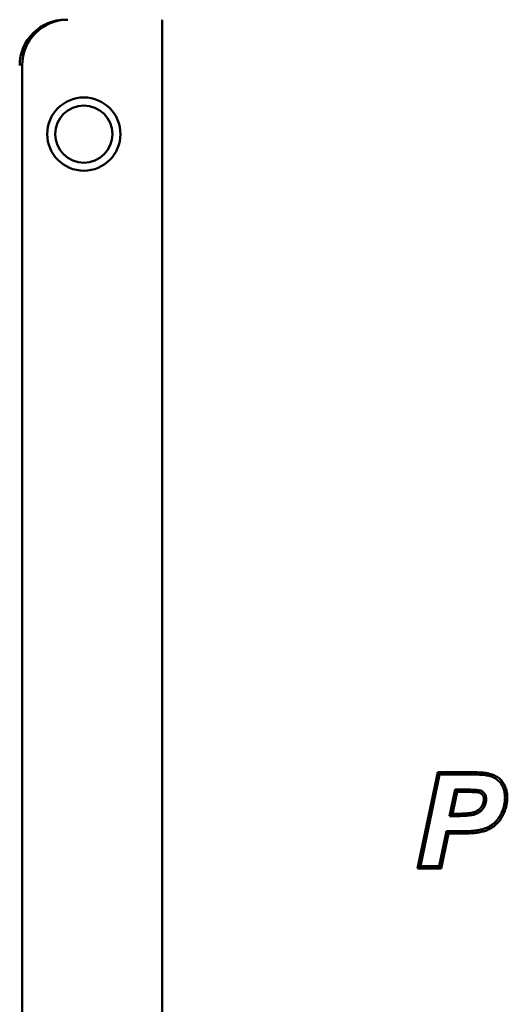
# Model space of a CAD drawing. Header units: millimetres. Extents: x 0 to 7913, y -180 to 2523.
# Tile 9 of 59: x 906 to 927, y 1312 to 1355. Entities that reach past the tile are written whole.
import ezdxf

# ---------------------------------------------------------------- set-up
doc = ezdxf.new("R2010")
doc.units = ezdxf.units.MM
doc.header["$LTSCALE"] = 3
doc.layers.add('Sichtbar (ISO)', color=7, linetype='Continuous', lineweight=50)

msp = doc.modelspace()

# ---------------------------------------------------------------- linework, layer by layer
at = {"layer": 'Sichtbar (ISO)'}
for p, q in [((912.122, 1354.716), (912.122, 1209.408)), ((906.01, 1352.716), (906.01, 1194.993)), ((923.282, 1317.616), (924.162, 1321.816)), ((924.162, 1321.816), (925.869, 1321.816)), ((924.243, 1321.716), (924.162, 1321.816)), ((923.406, 1317.716), (924.243, 1321.716)), ((924.243, 1321.716), (925.869, 1321.716)), ((924.928, 1321.059), (924.685, 1319.904)), ((925.009, 1320.959), (924.808, 1320.004)), ((925.517, 1321.059), (924.928, 1321.059)), ((924.928, 1321.059), (925.009, 1320.959)), ((925.517, 1320.959), (925.009, 1320.959)), ((924.685, 1319.904), (924.808, 1320.004)), ((924.685, 1319.904), (924.939, 1319.904)), ((924.808, 1320.004), (924.939, 1320.004)), ((924.549, 1319.241), (924.23, 1317.716)), ((925.075, 1319.241), (924.549, 1319.241)), ((924.549, 1319.241), (924.63, 1319.141)), ((924.63, 1319.141), (924.311, 1317.616)), ((925.075, 1319.141), (924.63, 1319.141)), ((923.406, 1317.716), (923.282, 1317.616)), ((924.311, 1317.616), (923.282, 1317.616)), ((924.23, 1317.716), (923.406, 1317.716)), ((924.23, 1317.716), (924.311, 1317.616))]:
    msp.add_line(p, q, dxfattribs=at)
for radius in [1.6, 1.25]:
    msp.add_circle((908.706, 1349.716), radius, dxfattribs=at)
for centre in [(907.907, 1352.716), (908.012, 1352.716)]:
    msp.add_ellipse(centre, major_axis=(-2.001, 0), ratio=0.999391, start_param=4.712389, end_param=6.283185, dxfattribs=at)
for points, knots in [([(925.869, 1321.816), (925.957, 1321.816), (926.047, 1321.813), (926.133, 1321.805), (926.219, 1321.798), (926.301, 1321.786), (926.376, 1321.77), (926.452, 1321.754), (926.522, 1321.733), (926.592, 1321.705)], [0, 0, 0, 0, 0.333333, 0.333333, 0.333333, 0.666667, 0.666667, 0.666667, 1, 1, 1, 1]), ([(925.869, 1321.716), (925.954, 1321.716), (926.042, 1321.713), (926.124, 1321.706), (926.207, 1321.698), (926.285, 1321.687), (926.355, 1321.672), (926.426, 1321.657), (926.49, 1321.638), (926.554, 1321.612)], [0, 0, 0, 0, 0.333333, 0.333333, 0.333333, 0.666667, 0.666667, 0.666667, 1, 1, 1, 1]), ([(926.554, 1321.612), (926.608, 1321.591), (926.66, 1321.564), (926.708, 1321.532), (926.756, 1321.5), (926.801, 1321.464), (926.842, 1321.42), (926.884, 1321.377), (926.923, 1321.327), (926.955, 1321.274)], [0, 0, 0, 0, 0.333333, 0.333333, 0.333333, 0.666667, 0.666667, 0.666667, 1, 1, 1, 1]), ([(926.592, 1321.705), (926.652, 1321.681), (926.71, 1321.651), (926.763, 1321.615), (926.817, 1321.58), (926.867, 1321.538), (926.914, 1321.49), (926.961, 1321.441), (927.004, 1321.385), (927.04, 1321.327)], [0, 0, 0, 0, 0.333333, 0.333333, 0.333333, 0.666667, 0.666667, 0.666667, 1, 1, 1, 1]), ([(926.033, 1321.015), (926.004, 1321.025), (925.974, 1321.031), (925.943, 1321.036), (925.912, 1321.04), (925.881, 1321.044), (925.848, 1321.047), (925.816, 1321.05), (925.782, 1321.052), (925.747, 1321.054), (925.711, 1321.055), (925.675, 1321.057), (925.637, 1321.057), (925.598, 1321.058), (925.557, 1321.059), (925.517, 1321.059)], [0, 0, 0, 0, 0.199974, 0.199974, 0.199974, 0.39998, 0.39998, 0.39998, 0.599987, 0.599987, 0.599987, 0.799993, 0.799993, 0.799993, 1, 1, 1, 1]), ([(925.999, 1320.921), (925.976, 1320.929), (925.954, 1320.933), (925.927, 1320.937), (925.901, 1320.941), (925.871, 1320.944), (925.84, 1320.947), (925.808, 1320.95), (925.776, 1320.952), (925.742, 1320.954), (925.708, 1320.955), (925.672, 1320.957), (925.634, 1320.957), (925.597, 1320.958), (925.556, 1320.959), (925.517, 1320.959)], [0, 0, 0, 0, 0.199945, 0.199945, 0.199945, 0.399959, 0.399959, 0.399959, 0.599973, 0.599973, 0.599973, 0.799986, 0.799986, 0.799986, 1, 1, 1, 1]), ([(926.131, 1320.823), (926.121, 1320.837), (926.109, 1320.851), (926.096, 1320.863), (926.083, 1320.876), (926.068, 1320.886), (926.052, 1320.896), (926.036, 1320.906), (926.018, 1320.914), (925.999, 1320.921)], [0, 0, 0, 0, 0.333333, 0.333333, 0.333333, 0.666667, 0.666667, 0.666667, 1, 1, 1, 1]), ([(926.213, 1320.881), (926.198, 1320.901), (926.182, 1320.92), (926.164, 1320.937), (926.146, 1320.953), (926.126, 1320.968), (926.104, 1320.982), (926.082, 1320.995), (926.058, 1321.006), (926.033, 1321.015)], [0, 0, 0, 0, 0.333333, 0.333333, 0.333333, 0.666667, 0.666667, 0.666667, 1, 1, 1, 1]), ([(926.955, 1321.274), (926.988, 1321.221), (927.015, 1321.165), (927.037, 1321.107), (927.059, 1321.048), (927.075, 1320.986), (927.086, 1320.92), (927.097, 1320.853), (927.103, 1320.782), (927.103, 1320.712)], [0, 0, 0, 0, 0.333333, 0.333333, 0.333333, 0.666667, 0.666667, 0.666667, 1, 1, 1, 1]), ([(927.04, 1321.327), (927.077, 1321.268), (927.107, 1321.206), (927.131, 1321.141), (927.155, 1321.076), (927.173, 1321.009), (927.185, 1320.936), (927.197, 1320.864), (927.203, 1320.787), (927.203, 1320.712)], [0, 0, 0, 0, 0.333333, 0.333333, 0.333333, 0.666667, 0.666667, 0.666667, 1, 1, 1, 1]), ([(926.07, 1320.306), (926.094, 1320.34), (926.115, 1320.377), (926.131, 1320.414), (926.147, 1320.451), (926.159, 1320.488), (926.167, 1320.527), (926.175, 1320.565), (926.179, 1320.605), (926.179, 1320.644)], [0, 0, 0, 0, 0.333333, 0.333333, 0.333333, 0.666667, 0.666667, 0.666667, 1, 1, 1, 1]), ([(926.179, 1320.644), (926.179, 1320.668), (926.177, 1320.692), (926.173, 1320.715), (926.17, 1320.737), (926.164, 1320.757), (926.157, 1320.774), (926.15, 1320.792), (926.142, 1320.808), (926.131, 1320.823)], [0, 0, 0, 0, 0.333333, 0.333333, 0.333333, 0.666667, 0.666667, 0.666667, 1, 1, 1, 1]), ([(926.152, 1320.249), (926.18, 1320.288), (926.204, 1320.331), (926.223, 1320.374), (926.242, 1320.417), (926.256, 1320.461), (926.265, 1320.506), (926.274, 1320.551), (926.279, 1320.598), (926.279, 1320.644)], [0, 0, 0, 0, 0.333333, 0.333333, 0.333333, 0.666667, 0.666667, 0.666667, 1, 1, 1, 1]), ([(926.279, 1320.644), (926.279, 1320.673), (926.277, 1320.703), (926.272, 1320.731), (926.267, 1320.759), (926.26, 1320.786), (926.25, 1320.811), (926.24, 1320.836), (926.228, 1320.859), (926.213, 1320.881)], [0, 0, 0, 0, 0.333334, 0.333334, 0.333334, 0.666668, 0.666668, 0.666668, 1, 1, 1, 1]), ([(927.103, 1320.712), (927.103, 1320.646), (927.098, 1320.58), (927.09, 1320.515), (927.081, 1320.449), (927.068, 1320.384), (927.05, 1320.319), (927.032, 1320.253), (927.01, 1320.187), (926.984, 1320.123)], [0, 0, 0, 0, 0.333333, 0.333333, 0.333333, 0.666667, 0.666667, 0.666667, 1, 1, 1, 1]), ([(927.203, 1320.712), (927.203, 1320.642), (927.198, 1320.571), (927.189, 1320.502), (927.179, 1320.432), (927.165, 1320.362), (927.147, 1320.293), (927.128, 1320.223), (927.104, 1320.153), (927.077, 1320.085)], [0, 0, 0, 0, 0.333333, 0.333333, 0.333333, 0.666667, 0.666667, 0.666667, 1, 1, 1, 1]), ([(924.939, 1320.004), (925.005, 1320.004), (925.074, 1320.005), (925.138, 1320.007), (925.203, 1320.008), (925.263, 1320.01), (925.322, 1320.014), (925.381, 1320.017), (925.437, 1320.021), (925.491, 1320.026), (925.545, 1320.032), (925.596, 1320.039), (925.643, 1320.047), (925.69, 1320.055), (925.732, 1320.065), (925.774, 1320.08)], [0, 0, 0, 0, 0.2, 0.2, 0.2, 0.4, 0.4, 0.4, 0.6, 0.6, 0.6, 0.8, 0.8, 0.8, 1, 1, 1, 1]), ([(925.774, 1320.08), (925.815, 1320.096), (925.856, 1320.115), (925.892, 1320.138), (925.929, 1320.16), (925.961, 1320.185), (925.991, 1320.213), (926.02, 1320.241), (926.047, 1320.272), (926.07, 1320.306)], [0, 0, 0, 0, 0.333333, 0.333333, 0.333333, 0.666667, 0.666667, 0.666667, 1, 1, 1, 1]), ([(925.809, 1319.987), (925.856, 1320.004), (925.902, 1320.027), (925.945, 1320.052), (925.987, 1320.078), (926.025, 1320.107), (926.059, 1320.14), (926.094, 1320.173), (926.125, 1320.21), (926.152, 1320.249)], [0, 0, 0, 0, 0.333333, 0.333333, 0.333333, 0.666667, 0.666667, 0.666667, 1, 1, 1, 1]), ([(926.984, 1320.123), (926.959, 1320.062), (926.931, 1320.001), (926.9, 1319.944), (926.87, 1319.888), (926.837, 1319.837), (926.804, 1319.791), (926.77, 1319.745), (926.735, 1319.704), (926.696, 1319.664)], [0, 0, 0, 0, 0.333333, 0.333333, 0.333333, 0.666667, 0.666667, 0.666667, 1, 1, 1, 1]), ([(927.077, 1320.085), (927.051, 1320.021), (927.02, 1319.956), (926.988, 1319.897), (926.956, 1319.837), (926.921, 1319.782), (926.885, 1319.732), (926.848, 1319.682), (926.81, 1319.636), (926.767, 1319.594)], [0, 0, 0, 0, 0.333333, 0.333333, 0.333333, 0.666667, 0.666667, 0.666667, 1, 1, 1, 1]), ([(924.939, 1319.904), (925.006, 1319.904), (925.075, 1319.905), (925.14, 1319.907), (925.206, 1319.908), (925.268, 1319.91), (925.327, 1319.914), (925.387, 1319.917), (925.445, 1319.921), (925.501, 1319.927), (925.556, 1319.932), (925.61, 1319.94), (925.661, 1319.949), (925.712, 1319.958), (925.761, 1319.969), (925.809, 1319.987)], [0, 0, 0, 0, 0.2, 0.2, 0.2, 0.4, 0.4, 0.4, 0.6, 0.6, 0.6, 0.8, 0.8, 0.8, 1, 1, 1, 1]), ([(926.696, 1319.664), (926.659, 1319.627), (926.618, 1319.59), (926.578, 1319.557), (926.537, 1319.525), (926.497, 1319.496), (926.456, 1319.47), (926.415, 1319.445), (926.374, 1319.422), (926.331, 1319.402)], [0, 0, 0, 0, 0.333333, 0.333333, 0.333333, 0.666667, 0.666667, 0.666667, 1, 1, 1, 1]), ([(925.801, 1319.268), (925.727, 1319.258), (925.655, 1319.253), (925.578, 1319.25), (925.501, 1319.247), (925.419, 1319.245), (925.335, 1319.243), (925.25, 1319.242), (925.162, 1319.241), (925.075, 1319.241)], [0, 0, 0, 0, 0.333333, 0.333333, 0.333333, 0.666667, 0.666667, 0.666667, 1, 1, 1, 1]), ([(926.331, 1319.402), (926.28, 1319.379), (926.229, 1319.361), (926.173, 1319.344), (926.118, 1319.328), (926.058, 1319.313), (925.995, 1319.3), (925.932, 1319.288), (925.866, 1319.277), (925.801, 1319.268)], [0, 0, 0, 0, 0.333333, 0.333333, 0.333333, 0.666667, 0.666667, 0.666667, 1, 1, 1, 1]), ([(926.372, 1319.311), (926.317, 1319.286), (926.262, 1319.266), (926.202, 1319.249), (926.143, 1319.231), (926.08, 1319.216), (926.014, 1319.202), (925.949, 1319.189), (925.882, 1319.178), (925.815, 1319.169)], [0, 0, 0, 0, 0.333333, 0.333333, 0.333333, 0.666667, 0.666667, 0.666667, 1, 1, 1, 1]), ([(926.767, 1319.594), (926.727, 1319.554), (926.684, 1319.515), (926.641, 1319.48), (926.597, 1319.445), (926.554, 1319.413), (926.509, 1319.385), (926.465, 1319.358), (926.419, 1319.333), (926.372, 1319.311)], [0, 0, 0, 0, 0.333333, 0.333333, 0.333333, 0.666667, 0.666667, 0.666667, 1, 1, 1, 1]), ([(925.815, 1319.169), (925.738, 1319.158), (925.661, 1319.154), (925.582, 1319.15), (925.503, 1319.147), (925.421, 1319.145), (925.336, 1319.143), (925.251, 1319.142), (925.162, 1319.141), (925.075, 1319.141)], [0, 0, 0, 0, 0.333332, 0.333332, 0.333332, 0.666666, 0.666666, 0.666666, 1, 1, 1, 1])]:
    msp.add_open_spline(points, degree=3, knots=knots, dxfattribs=at)

doc.saveas('drawing.dxf')
